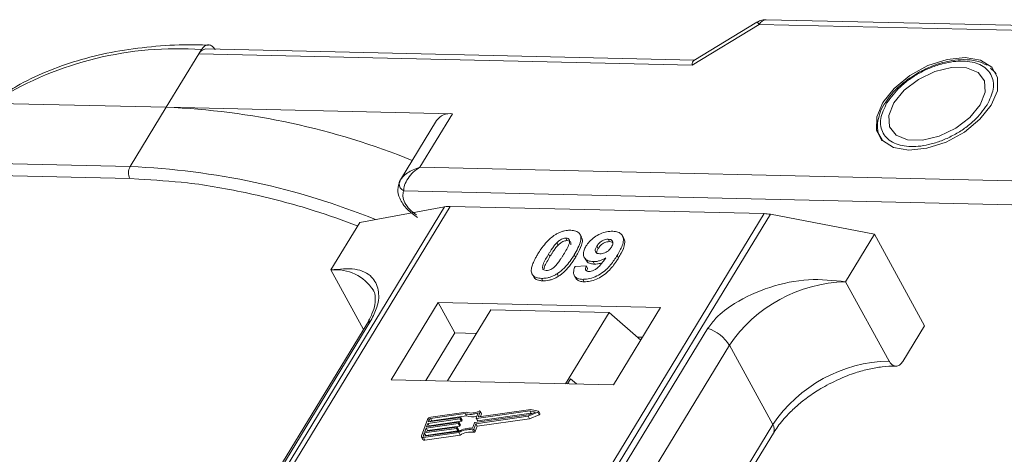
# Model space of a CAD drawing. Header units: millimetres. Extents: x -956 to 636, y -192 to 923.
# Tile 64 of 75: x 238 to 278, y 845 to 863. Entities that reach past the tile are written whole.
import ezdxf

# ---------------------------------------------------------------- set-up
doc = ezdxf.new("R2010")
doc.units = ezdxf.units.MM

msp = doc.modelspace()

# ---------------------------------------------------------------- linework, layer by layer
at = {"color": 7, "linetype": 'Continuous', "lineweight": 15}
for p, q in [((265.342, 861.164), (268.112, 862.843)), ((268.023, 862.941), (265.413, 861.358)), ((268.112, 862.843), (298.304, 862.15)), ((298.596, 862.35), (268.404, 863.042)), ((243.62, 859.422), (244.965, 861.631)), ((244.965, 861.631), (245.07, 861.803)), ((244.965, 861.631), (265.342, 861.164)), ((265.429, 861.368), (245.257, 861.831)), ((277.83, 860.891), (277.673, 861.031)), ((277.854, 860.875), (277.908, 860.803)), ((233.605, 859.651), (243.62, 859.422)), ((273.433, 859.759), (273.347, 859.638)), ((243.62, 859.422), (242.127, 856.966)), ((255.437, 859.151), (243.62, 859.422)), ((254.092, 856.941), (255.437, 859.151)), ((254.786, 858.874), (253.291, 856.418)), ((242.127, 856.966), (213.64, 857.62)), ((213.629, 857.122), (242.115, 856.469)), ((294.569, 856.012), (254.092, 856.941)), ((242.115, 856.469), (242.479, 856.442)), ((253.307, 856.442), (253.236, 856.268)), ((253.427, 855.96), (294.546, 855.017)), ((255.12, 855.302), (237.688, 826.654)), ((237.903, 826.649), (255.348, 855.319)), ((251.618, 854.657), (255.12, 855.302)), ((255.348, 855.319), (268.321, 855.021)), ((251.618, 854.657), (250.423, 852.693)), ((268.321, 855.021), (250.877, 826.351)), ((251.143, 826.345), (268.575, 854.993)), ((268.575, 854.993), (272.88, 854.169)), ((259.751, 853.819), (259.807, 853.719)), ((260.129, 854.006), (260.184, 853.905)), ((260.767, 854.063), (260.712, 854.164)), ((261.932, 853.865), (261.877, 853.966)), ((262.517, 854.011), (262.462, 854.112)), ((271.684, 852.205), (272.88, 854.169)), ((272.88, 854.169), (274.949, 850.387)), ((261.409, 853.679), (261.464, 853.578)), ((259.414, 853.347), (259.469, 853.246)), ((260.528, 853.218), (260.472, 853.319)), ((260.885, 853.215), (260.941, 853.114)), ((261.258, 853.036), (261.313, 852.935)), ((262.306, 853.194), (262.251, 853.295)), ((250.423, 852.693), (251.768, 850.233)), ((260.505, 852.832), (260.972, 852.863)), ((260.972, 852.863), (261.027, 852.763)), ((258.778, 852.454), (258.833, 852.353)), ((259.118, 852.344), (259.173, 852.243)), ((259.763, 852.532), (259.818, 852.431)), ((260.477, 852.46), (260.532, 852.359)), ((260.824, 852.305), (260.879, 852.204)), ((273.478, 848.927), (271.684, 852.205)), ((254.847, 851.347), (252.905, 848.155)), ((264.042, 851.136), (254.847, 851.347)), ((254.847, 851.347), (255.537, 850.086)), ((257.025, 851.048), (255.233, 848.102)), ((261.91, 850.936), (257.025, 851.048)), ((262.1, 847.944), (264.042, 851.136)), ((239.821, 830.466), (252.071, 850.598)), ((260.117, 847.99), (261.91, 850.936)), ((261.91, 850.936), (263.225, 849.794)), ((251.9, 850.449), (239.649, 830.316)), ((265.994, 850.279), (253.744, 830.146)), ((274.053, 848.914), (274.949, 850.387)), ((255.537, 850.086), (254.342, 848.122)), ((256.428, 850.066), (255.537, 850.086)), ((263.295, 849.908), (263.088, 849.913)), ((254.63, 829.444), (266.881, 849.577)), ((268.674, 846.299), (266.881, 849.577)), ((252.905, 848.155), (262.1, 847.944)), ((260.316, 848.192), (260.192, 847.988)), ((260.561, 847.98), (260.316, 848.192)), ((258.676, 846.926), (256.527, 846.621)), ((258.986, 846.86), (258.676, 846.926)), ((254.411, 846.509), (254.166, 845.828)), ((255.751, 846.538), (254.423, 846.349)), ((254.443, 846.406), (255.772, 846.594)), ((254.484, 846.519), (254.443, 846.406)), ((254.539, 846.419), (254.484, 846.519)), ((255.961, 846.756), (254.531, 846.553)), ((254.531, 846.553), (254.586, 846.452)), ((256.005, 846.816), (254.551, 846.61)), ((254.586, 846.452), (256.017, 846.655)), ((255.806, 846.437), (255.751, 846.538)), ((255.785, 846.583), (255.775, 846.554)), ((255.83, 846.454), (255.775, 846.554)), ((255.84, 846.489), (255.785, 846.59)), ((255.84, 846.482), (255.785, 846.583)), ((256.017, 846.655), (255.961, 846.756)), ((256.372, 846.383), (258.579, 846.697)), ((256.406, 846.334), (258.574, 846.642)), ((256.42, 846.565), (256.499, 846.785)), ((256.42, 846.558), (256.475, 846.457)), ((258.641, 846.867), (256.433, 846.554)), ((256.488, 846.453), (256.433, 846.554)), ((256.462, 846.234), (258.629, 846.541)), ((256.488, 846.453), (258.696, 846.766)), ((256.513, 846.632), (256.587, 846.838)), ((256.52, 846.621), (256.513, 846.632)), ((256.642, 846.751), (256.587, 846.852)), ((256.587, 846.838), (256.642, 846.737)), ((256.605, 846.632), (256.642, 846.737)), ((258.574, 846.642), (258.967, 846.808)), ((258.629, 846.541), (258.574, 846.642)), ((258.579, 846.697), (258.869, 846.819)), ((258.629, 846.541), (259.023, 846.707)), ((258.869, 846.819), (258.641, 846.867)), ((258.696, 846.766), (258.641, 846.867)), ((258.696, 846.766), (258.728, 846.759)), ((258.967, 846.808), (259.023, 846.707)), ((259.054, 846.751), (258.999, 846.852)), ((255.609, 846.14), (254.28, 845.952)), ((254.301, 846.009), (255.629, 846.197)), ((254.352, 846.15), (254.301, 846.009)), ((255.68, 846.339), (254.352, 846.15)), ((254.407, 846.05), (254.352, 846.15)), ((254.372, 846.207), (255.7, 846.396)), ((254.423, 846.349), (254.372, 846.207)), ((254.407, 846.05), (255.735, 846.238)), ((254.478, 846.248), (254.423, 846.349)), ((254.468, 846.221), (254.478, 846.248)), ((254.478, 846.248), (255.806, 846.437)), ((255.664, 846.04), (255.609, 846.14)), ((255.642, 846.186), (255.632, 846.157)), ((255.687, 846.056), (255.632, 846.157)), ((255.697, 846.092), (255.642, 846.193)), ((255.642, 846.186), (255.697, 846.085)), ((255.735, 846.238), (255.68, 846.339)), ((255.687, 846.056), (255.697, 846.085)), ((255.714, 846.384), (255.703, 846.356)), ((255.759, 846.255), (255.703, 846.356)), ((255.769, 846.291), (255.713, 846.392)), ((255.769, 846.283), (255.714, 846.384)), ((255.759, 846.255), (255.769, 846.283)), ((255.83, 846.454), (255.84, 846.482)), ((256.266, 846.082), (256.321, 845.981)), ((256.27, 846.147), (256.348, 846.367)), ((256.328, 846.115), (256.406, 846.334)), ((256.383, 846.014), (256.328, 846.115)), ((256.383, 846.014), (256.462, 846.234)), ((256.462, 846.234), (256.406, 846.334)), ((268.674, 846.299), (256.458, 826.223)), ((254.167, 845.784), (254.223, 845.683)), ((254.28, 845.952), (254.24, 845.838)), ((254.24, 845.838), (254.252, 845.815)), ((254.246, 845.758), (255.699, 845.965)), ((254.301, 845.658), (254.246, 845.758)), ((254.266, 845.815), (255.696, 846.018)), ((254.336, 845.851), (254.28, 845.952)), ((254.301, 845.658), (255.754, 845.864)), ((254.326, 845.824), (254.336, 845.851)), ((254.336, 845.851), (255.664, 846.04)), ((254.397, 846.022), (254.407, 846.05)), ((255.754, 845.864), (255.699, 845.965)), ((256.696, 826.218), (268.701, 845.946))]:
    msp.add_line(p, q, dxfattribs=at)
at = {"color": 7, "linetype": 'Continuous', "lineweight": 15, "flags": 128}
for points in [[(274.296, 857.647), (275.046, 857.725), (275.836, 857.983), (276.59, 858.395), (277.233, 858.922), (277.703, 859.511), (277.953, 860.105), (277.96, 860.646), (277.722, 861.081), (277.262, 861.368), (276.627, 861.477), (275.877, 861.4), (275.087, 861.142), (274.333, 860.73), (273.69, 860.203), (273.22, 859.614), (272.97, 859.019), (272.964, 858.478), (273.202, 858.043), (273.661, 857.757), (274.296, 857.647)], [(273.68, 859.603), (273.471, 859.08), (273.502, 858.615), (273.769, 858.265), (274.24, 858.07), (274.859, 858.056), (275.55, 858.224), (276.231, 858.553), (276.819, 859.003), (277.243, 859.521), (277.452, 860.045), (277.422, 860.509), (277.154, 860.86), (276.683, 861.054), (276.064, 861.069), (275.373, 860.901), (274.692, 860.572), (274.104, 860.121), (273.68, 859.603)], [(255.772, 846.594), (255.775, 846.595), (255.778, 846.594), (255.781, 846.593), (255.783, 846.592), (255.785, 846.59), (255.785, 846.588), (255.786, 846.586), (255.785, 846.583)], [(256.433, 846.554), (256.43, 846.553), (256.426, 846.554), (256.424, 846.555), (256.422, 846.556), (256.42, 846.558), (256.419, 846.56), (256.419, 846.563), (256.42, 846.565)], [(256.527, 846.621), (256.523, 846.621), (256.52, 846.621), (256.517, 846.622), (256.515, 846.623), (256.514, 846.625), (256.513, 846.627), (256.513, 846.63), (256.513, 846.632)], [(256.544, 846.856), (256.554, 846.859), (256.563, 846.861), (256.572, 846.861), (256.579, 846.859), (256.584, 846.856), (256.588, 846.851), (256.589, 846.845), (256.587, 846.838)], [(258.986, 846.86), (258.994, 846.857), (258.999, 846.852), (259, 846.845), (258.999, 846.837), (258.995, 846.829), (258.987, 846.821), (258.978, 846.814), (258.967, 846.808)], [(259.023, 846.707), (259.033, 846.713), (259.043, 846.72), (259.05, 846.728), (259.054, 846.736), (259.056, 846.744), (259.054, 846.751)], [(255.629, 846.197), (255.632, 846.197), (255.636, 846.197), (255.638, 846.196), (255.64, 846.195), (255.642, 846.193), (255.643, 846.191), (255.643, 846.188), (255.642, 846.186)], [(255.7, 846.396), (255.704, 846.396), (255.707, 846.396), (255.71, 846.395), (255.712, 846.393), (255.713, 846.392), (255.714, 846.389), (255.714, 846.387), (255.714, 846.384)], [(254.246, 845.758), (254.225, 845.757), (254.206, 845.759), (254.19, 845.764), (254.177, 845.772), (254.168, 845.783), (254.163, 845.797), (254.162, 845.812), (254.166, 845.828)], [(254.24, 845.838), (254.238, 845.833), (254.238, 845.828), (254.24, 845.823), (254.243, 845.82), (254.247, 845.817), (254.253, 845.815), (254.259, 845.815), (254.266, 845.815)]]:
    msp.add_lwpolyline(points, dxfattribs=at)
at = {"color": 7, "linetype": 'Continuous', "lineweight": 15}
for centre, radius, start, end in [((267.927, 862.764), 0.201, 23.1821, 61.5127), ((268.431, 862.689), 0.354, 94.3757, 154.3004), ((244.053, 847.741), 14.099, 85.8654, 121.5842), ((245.284, 861.478), 0.354, 94.3757, 154.3004), ((242.406, 829.262), 30.184, 67.8628, 87.6942), ((255.346, 858.46), 0.697, 82.5288, 143.5265), ((242.601, 856.707), 0.541, 151.2883, 206.0774), ((240.914, 826.818), 30.173, 67.9083, 87.696), ((253.475, 856.255), 0.24, 148.8877, 176.6325), ((253.583, 856.27), 0.347, 180.1193, 243.2863), ((255.316, 854.196), 1.123, 88.3644, 100.0749), ((268.28, 853.483), 1.539, 78.9596, 88.4511), ((250.615, 850.847), 1.856, 32.7281, 95.9449), ((271.819, 846.255), 5.951, 91.2925, 146.0732), ((252.229, 850.243), 0.389, 114.0472, 148.0355), ((265.48, 848.719), 1.642, 31.4947, 71.765), ((273.612, 842.977), 5.951, 91.2925, 146.0732), ((254.575, 846.428), 0.183, 97.4207, 153.8527), ((254.539, 846.492), 0.0609, 97.4207, 153.8527), ((255.747, 846.568), 0.0305, 277.4207, 333.8527), ((255.832, 846.485), 0.00882, 336.9348, 26.0002), ((256.194, 847.443), 0.726, 251.2927, 294.8085), ((256.23, 847.431), 0.655, 249.8549, 298.6145), ((256.242, 847.297), 0.68, 250.6487, 287.8017), ((256.627, 846.744), 0.0171, 336.1246, 26.8104), ((254.594, 846.391), 0.0615, 97.5763, 152.4403), ((255.605, 846.171), 0.0305, 277.4207, 333.8527), ((255.676, 846.369), 0.0305, 277.4207, 333.8527), ((256.179, 845.213), 0.939, 84.4424, 120.9301), ((255.689, 846.088), 0.00882, 336.9348, 26.0002), ((256.133, 845.295), 0.798, 80.3986, 122.9491), ((255.731, 846.268), 0.0305, 277.4207, 333.8527), ((255.761, 846.287), 0.00882, 336.9348, 26.0002), ((255.803, 846.467), 0.0305, 277.4207, 333.8527), ((256.274, 846.14), 0.0589, 261.7629, 334.647), ((256.376, 846.353), 0.0305, 97.4207, 153.8527), ((256.485, 846.464), 0.0119, 216.6597, 287.1115), ((268.401, 846.101), 0.338, 332.7392, 35.9387), ((254.28, 845.726), 0.0713, 216.6597, 287.1115), ((255.66, 846.07), 0.0305, 277.4207, 333.8527), ((256.188, 845.194), 0.798, 80.3986, 122.9491), ((256.33, 846.039), 0.0589, 261.7629, 334.647)]:
    msp.add_arc(centre, radius, start, end, dxfattribs=at)
msp.add_ellipse((265.618, 860.659), major_axis=(-0.189, 0.706), ratio=0.289398, start_param=0.084261, end_param=0.701056, dxfattribs=at)
for points, knots in [([(268.404, 863.04), (268.319, 863.037), (268.183, 863.032), (268.07, 862.959), (268.028, 862.931)], [0, 0, 0, 0, 0.626203, 1, 1, 1, 1]), ([(245.369, 861.989), (245.028, 861.998), (244.149, 862.02), (242.801, 861.922), (241.327, 861.707), (239.933, 861.367), (238.633, 860.898), (237.584, 860.405), (237.025, 860.02), (236.819, 859.878)], [0, 0, 0, 0, 0.100418, 0.259289, 0.419092, 0.579855, 0.741745, 0.905084, 1, 1, 1, 1]), ([(245.07, 861.803), (245.106, 861.853), (245.18, 861.952), (245.317, 862.012), (245.454, 861.995), (245.568, 861.912), (245.623, 861.825), (245.644, 861.79)], [0, 0, 0, 0, 0.214694, 0.429388, 0.644082, 0.858775, 1, 1, 1, 1]), ([(273.393, 859.61), (273.556, 859.831), (273.808, 860.174), (274.316, 860.58), (274.754, 860.855), (275.223, 861.077), (275.835, 861.279), (276.563, 861.373), (277.159, 861.249), (277.511, 861.025), (277.7, 860.787), (277.797, 860.5), (277.804, 860.082), (277.638, 859.738), (277.53, 859.515)], [0, 0, 0, 0, 0.119721, 0.184837, 0.25, 0.315115, 0.380279, 0.5, 0.619721, 0.684837, 0.75, 0.815115, 0.880279, 1, 1, 1, 1]), ([(277.529, 861.159), (277.391, 861.224), (277.106, 861.358), (276.599, 861.406), (276.114, 861.366), (275.674, 861.269), (275.22, 861.121), (274.909, 860.964), (274.741, 860.88)], [0, 0, 0, 0, 0.1912901, 0.3970639, 0.559818, 0.6867563, 0.8302953, 1, 1, 1, 1]), ([(274.741, 860.88), (274.516, 860.743), (274.2, 860.551), (273.813, 860.21), (273.583, 859.98), (273.467, 859.809), (273.433, 859.759)], [0, 0, 0, 0, 0.431946, 0.604262, 0.884419, 1, 1, 1, 1]), ([(273.347, 859.638), (273.325, 859.607), (273.21, 859.45), (273.083, 859.152), (272.988, 858.752), (273.002, 858.359), (273.124, 858.142), (273.183, 858.037)], [0, 0, 0, 0, 0.055607, 0.284691, 0.52115, 0.769695, 1, 1, 1, 1]), ([(277.53, 859.515), (277.367, 859.293), (277.116, 858.951), (276.607, 858.545), (276.169, 858.27), (275.7, 858.048), (275.088, 857.846), (274.36, 857.752), (273.764, 857.876), (273.412, 858.1), (273.223, 858.338), (273.126, 858.625), (273.119, 859.043), (273.285, 859.387), (273.393, 859.61)], [0, 0, 0, 0, 0.119721, 0.184837, 0.25, 0.315115, 0.380279, 0.5, 0.619721, 0.684837, 0.75, 0.815115, 0.880279, 1, 1, 1, 1]), ([(254.092, 856.941), (253.911, 856.872), (253.63, 856.764), (253.372, 856.542), (253.302, 856.43), (253.27, 856.379)], [0, 0, 0, 0, 0.498413, 0.772937, 1, 1, 1, 1]), ([(254.092, 856.941), (253.998, 856.875), (253.811, 856.745), (253.593, 856.48), (253.448, 856.197), (253.434, 856.036), (253.427, 855.96)], [0, 0, 0, 0, 0.251519, 0.501784, 0.765632, 1, 1, 1, 1]), ([(242.479, 856.442), (243.143, 856.406), (244.616, 856.326), (247.057, 855.884), (249.419, 855.278), (250.918, 854.738), (251.511, 854.524)], [0, 0, 0, 0, 0.233249, 0.517195, 0.809137, 1, 1, 1, 1]), ([(253.261, 856.358), (253.226, 856.248), (253.153, 856.021), (253.237, 855.693), (253.388, 855.417), (253.617, 855.133), (253.849, 854.968), (253.995, 854.865)], [0, 0, 0, 0, 0.2080001, 0.4277837, 0.5804151, 0.736816, 1, 1, 1, 1]), ([(253.951, 854.97), (253.855, 855.044), (253.657, 855.196), (253.459, 855.474), (253.366, 855.747), (253.407, 855.891), (253.427, 855.96)], [0, 0, 0, 0, 0.241864, 0.5, 0.758136, 1, 1, 1, 1]), ([(259.683, 854.146), (259.723, 854.17), (259.805, 854.219), (259.937, 854.274), (260.07, 854.312), (260.179, 854.328), (260.265, 854.334), (260.307, 854.334), (260.328, 854.334)], [0, 0, 0, 0, 0.193776, 0.3936, 0.587864, 0.788908, 0.894169, 1, 1, 1, 1]), ([(260.328, 854.334), (260.403, 854.327), (260.553, 854.313), (260.696, 854.211), (260.764, 854.064), (260.73, 853.765), (260.582, 853.508), (260.472, 853.319)], [0, 0, 0, 0, 0.147566, 0.296688, 0.431278, 0.580404, 1, 1, 1, 1]), ([(260.955, 853.67), (261, 853.736), (261.089, 853.868), (261.299, 854.052), (261.548, 854.194), (261.819, 854.284), (261.983, 854.291), (262.068, 854.294)], [0, 0, 0, 0, 0.197927, 0.397728, 0.597413, 0.790584, 1, 1, 1, 1]), ([(262.068, 854.294), (262.142, 854.287), (262.292, 854.273), (262.438, 854.169), (262.515, 854.015), (262.493, 853.749), (262.372, 853.498), (262.268, 853.324), (262.251, 853.295)], [0, 0, 0, 0, 0.148288, 0.297745, 0.443713, 0.607791, 0.934708, 1, 1, 1, 1]), ([(258.972, 853.357), (259.013, 853.423), (259.107, 853.571), (259.306, 853.83), (259.513, 854.036), (259.666, 854.135), (259.683, 854.146)], [0, 0, 0, 0, 0.236731, 0.537555, 0.949668, 1, 1, 1, 1]), ([(259.414, 853.347), (259.434, 853.38), (259.474, 853.445), (259.532, 853.534), (259.586, 853.613), (259.636, 853.682), (259.689, 853.752), (259.731, 853.797), (259.751, 853.819)], [0, 0, 0, 0, 0.205942, 0.411959, 0.558149, 0.704502, 0.851801, 1, 1, 1, 1]), ([(259.751, 853.819), (259.786, 853.853), (259.841, 853.908), (259.941, 853.968), (260.032, 853.999), (260.093, 854.006), (260.125, 854.006), (260.129, 854.006)], [0, 0, 0, 0, 0.334804, 0.542561, 0.750382, 0.970721, 1, 1, 1, 1]), ([(259.807, 853.719), (259.841, 853.752), (259.896, 853.807), (259.996, 853.867), (260.087, 853.898), (260.149, 853.905), (260.18, 853.905), (260.184, 853.905)], [0, 0, 0, 0, 0.334804, 0.542561, 0.750382, 0.970721, 1, 1, 1, 1]), ([(260.129, 854.006), (260.16, 854.003), (260.216, 853.997), (260.268, 853.957), (260.289, 853.883), (260.262, 853.747), (260.165, 853.554), (260.077, 853.407), (260.033, 853.333)], [0, 0, 0, 0, 0.104614, 0.188814, 0.273512, 0.444127, 0.719481, 1, 1, 1, 1]), ([(260.184, 853.905), (260.215, 853.902), (260.271, 853.896), (260.323, 853.856), (260.342, 853.802), (260.332, 853.759), (260.327, 853.738)], [0, 0, 0, 0, 0.293658, 0.530016, 0.767769, 1, 1, 1, 1]), ([(260.528, 853.218), (260.566, 853.283), (260.686, 853.488), (260.802, 853.758), (260.82, 853.98), (260.771, 854.04), (260.757, 854.057)], [0, 0, 0, 0, 0.220552, 0.687786, 0.91457, 1, 1, 1, 1]), ([(261.409, 853.679), (261.437, 853.721), (261.482, 853.789), (261.578, 853.876), (261.673, 853.927), (261.777, 853.962), (261.841, 853.965), (261.877, 853.966)], [0, 0, 0, 0, 0.2913202, 0.4655393, 0.6416315, 0.798664, 1, 1, 1, 1]), ([(261.464, 853.578), (261.492, 853.621), (261.537, 853.688), (261.633, 853.775), (261.728, 853.827), (261.833, 853.861), (261.896, 853.864), (261.932, 853.865)], [0, 0, 0, 0, 0.29132, 0.465539, 0.641632, 0.798664, 1, 1, 1, 1]), ([(261.877, 853.966), (261.914, 853.962), (261.988, 853.953), (262.054, 853.893), (262.08, 853.814), (262.059, 853.723), (262.026, 853.664), (262.011, 853.637)], [0, 0, 0, 0, 0.207955, 0.420406, 0.62732, 0.827707, 1, 1, 1, 1]), ([(261.932, 853.865), (261.971, 853.862), (262.029, 853.857), (262.06, 853.826), (262.07, 853.815)], [0, 0, 0, 0, 0.652821, 1, 1, 1, 1]), ([(262.306, 853.194), (262.344, 853.26), (262.46, 853.457), (262.563, 853.724), (262.569, 853.936), (262.519, 853.993), (262.508, 854.005)], [0, 0, 0, 0, 0.2271221, 0.6848597, 0.9348975, 1, 1, 1, 1]), ([(259.469, 853.246), (259.489, 853.279), (259.53, 853.344), (259.587, 853.433), (259.641, 853.512), (259.691, 853.581), (259.744, 853.651), (259.786, 853.696), (259.807, 853.719)], [0, 0, 0, 0, 0.2059417, 0.4119594, 0.558149, 0.7045024, 0.8518015, 1, 1, 1, 1]), ([(261.258, 853.036), (261.183, 853.044), (261.034, 853.059), (260.898, 853.17), (260.835, 853.324), (260.862, 853.5), (260.927, 853.618), (260.955, 853.67)], [0, 0, 0, 0, 0.210189, 0.421773, 0.623603, 0.837034, 1, 1, 1, 1]), ([(261.532, 853.361), (261.494, 853.365), (261.425, 853.372), (261.36, 853.42), (261.335, 853.486), (261.351, 853.576), (261.387, 853.64), (261.409, 853.679)], [0, 0, 0, 0, 0.213937, 0.398075, 0.583091, 0.751666, 1, 1, 1, 1]), ([(261.398, 853.401), (261.4, 853.422), (261.406, 853.478), (261.441, 853.539), (261.464, 853.578)], [0, 0, 0, 0, 0.366323, 1, 1, 1, 1]), ([(262.011, 853.637), (261.984, 853.598), (261.94, 853.533), (261.84, 853.451), (261.738, 853.399), (261.63, 853.364), (261.564, 853.362), (261.532, 853.361)], [0, 0, 0, 0, 0.2673945, 0.4472142, 0.6271221, 0.8130653, 1, 1, 1, 1]), ([(258.715, 852.558), (258.708, 852.585), (258.695, 852.64), (258.704, 852.758), (258.744, 852.91), (258.816, 853.076), (258.894, 853.226), (258.946, 853.313), (258.972, 853.357)], [0, 0, 0, 0, 0.1184406, 0.2393457, 0.4595932, 0.6849248, 0.8422399, 1, 1, 1, 1]), ([(259.317, 852.672), (259.28, 852.677), (259.221, 852.685), (259.173, 852.729), (259.159, 852.806), (259.188, 852.942), (259.288, 853.134), (259.372, 853.275), (259.414, 853.347)], [0, 0, 0, 0, 0.1253702, 0.2022903, 0.2791788, 0.4647576, 0.7305818, 1, 1, 1, 1]), ([(259.231, 852.74), (259.234, 852.767), (259.246, 852.86), (259.345, 853.033), (259.428, 853.175), (259.469, 853.246)], [0, 0, 0, 0, 0.166989, 0.580698, 1, 1, 1, 1]), ([(260.033, 853.333), (260.012, 853.3), (259.972, 853.234), (259.915, 853.146), (259.861, 853.066), (259.81, 852.997), (259.757, 852.927), (259.715, 852.881), (259.694, 852.859)], [0, 0, 0, 0, 0.20527, 0.410616, 0.55715, 0.703844, 0.851471, 1, 1, 1, 1]), ([(260.472, 853.319), (260.431, 853.253), (260.338, 853.104), (260.142, 852.851), (259.937, 852.646), (259.785, 852.546), (259.763, 852.532)], [0, 0, 0, 0, 0.237281, 0.538591, 0.932677, 1, 1, 1, 1]), ([(259.818, 852.431), (259.857, 852.457), (259.935, 852.51), (260.065, 852.621), (260.204, 852.764), (260.332, 852.925), (260.439, 853.077), (260.498, 853.171), (260.528, 853.218)], [0, 0, 0, 0, 0.118595, 0.239509, 0.447458, 0.659935, 0.829685, 1, 1, 1, 1]), ([(262.251, 853.295), (262.209, 853.23), (262.084, 853.033), (261.866, 852.761), (261.554, 852.515), (261.265, 852.371), (261.011, 852.308), (260.874, 852.306), (260.824, 852.305)], [0, 0, 0, 0, 0.142337, 0.429127, 0.589943, 0.751205, 0.909895, 1, 1, 1, 1]), ([(260.879, 852.204), (260.96, 852.207), (261.121, 852.213), (261.389, 852.301), (261.653, 852.443), (261.955, 852.695), (262.158, 852.958), (262.276, 853.146), (262.306, 853.194)], [0, 0, 0, 0, 0.14324, 0.28761, 0.430449, 0.591135, 0.89544, 1, 1, 1, 1]), ([(260.95, 853.119), (260.961, 853.096), (260.994, 853.02), (261.123, 852.952), (261.257, 852.94), (261.313, 852.935)], [0, 0, 0, 0, 0.20752, 0.66568, 1, 1, 1, 1]), ([(261.08, 852.631), (261.112, 852.633), (261.178, 852.637), (261.295, 852.684), (261.427, 852.765), (261.598, 852.942), (261.702, 853.089), (261.773, 853.191)], [0, 0, 0, 0, 0.112015, 0.224355, 0.367768, 0.565827, 1, 1, 1, 1]), ([(261.773, 853.191), (261.732, 853.167), (261.649, 853.12), (261.538, 853.078), (261.449, 853.055), (261.384, 853.042), (261.32, 853.036), (261.279, 853.036), (261.258, 853.036)], [0, 0, 0, 0, 0.243491, 0.496266, 0.61821, 0.741704, 0.870158, 1, 1, 1, 1]), ([(252.071, 850.598), (252.165, 850.786), (252.406, 851.266), (252.416, 851.902), (252.132, 852.465), (251.48, 852.798), (250.774, 852.728), (250.423, 852.693)], [0, 0, 0, 0, 0.125713, 0.321276, 0.524466, 0.763484, 1, 1, 1, 1]), ([(259.694, 852.859), (259.66, 852.825), (259.605, 852.771), (259.506, 852.71), (259.416, 852.68), (259.354, 852.672), (259.322, 852.672), (259.317, 852.672)], [0, 0, 0, 0, 0.333678, 0.540413, 0.747264, 0.961209, 1, 1, 1, 1]), ([(260.824, 852.305), (260.749, 852.312), (260.614, 852.326), (260.488, 852.419), (260.432, 852.56), (260.456, 852.707), (260.495, 852.806), (260.505, 852.832)], [0, 0, 0, 0, 0.2427882, 0.4388655, 0.6348012, 0.9009361, 1, 1, 1, 1]), ([(260.972, 852.863), (260.956, 852.824), (260.931, 852.763), (260.94, 852.692), (260.977, 852.652), (261.028, 852.634), (261.066, 852.632), (261.08, 852.631)], [0, 0, 0, 0, 0.3447142, 0.5290593, 0.7142089, 0.8921959, 1, 1, 1, 1]), ([(260.996, 852.65), (260.998, 852.67), (261.001, 852.707), (261.02, 852.746), (261.027, 852.763)], [0, 0, 0, 0, 0.569737, 1, 1, 1, 1]), ([(261.313, 852.935), (261.352, 852.936), (261.433, 852.937), (261.539, 852.961), (261.601, 852.983), (261.619, 852.989)], [0, 0, 0, 0, 0.409454, 0.83528, 1, 1, 1, 1]), ([(259.118, 852.344), (259.08, 852.346), (259.004, 852.35), (258.903, 852.374), (258.817, 852.415), (258.763, 852.466), (258.731, 852.515), (258.72, 852.544), (258.715, 852.558)], [0, 0, 0, 0, 0.192635, 0.388697, 0.582015, 0.783044, 0.890959, 1, 1, 1, 1]), ([(258.836, 852.355), (258.845, 852.344), (258.874, 852.313), (258.947, 852.278), (259.031, 852.256), (259.109, 852.246), (259.152, 852.244), (259.173, 852.243)], [0, 0, 0, 0, 0.143925, 0.415852, 0.697483, 0.848301, 1, 1, 1, 1]), ([(259.763, 852.532), (259.722, 852.508), (259.64, 852.459), (259.509, 852.404), (259.375, 852.366), (259.267, 852.35), (259.181, 852.344), (259.139, 852.344), (259.118, 852.344)], [0, 0, 0, 0, 0.193769, 0.393564, 0.587886, 0.789131, 0.894283, 1, 1, 1, 1]), ([(259.173, 852.243), (259.212, 852.244), (259.291, 852.244), (259.417, 852.263), (259.55, 852.298), (259.662, 852.344), (259.752, 852.391), (259.796, 852.417), (259.818, 852.431)], [0, 0, 0, 0, 0.193594, 0.390501, 0.584817, 0.78683, 0.892868, 1, 1, 1, 1]), ([(260.534, 852.361), (260.563, 852.322), (260.618, 852.249), (260.757, 852.211), (260.848, 852.206), (260.879, 852.204)], [0, 0, 0, 0, 0.4158523, 0.8021376, 1, 1, 1, 1]), ([(271.684, 852.205), (271.18, 852.26), (270.171, 852.369), (268.534, 852.03), (267.227, 851.43), (266.377, 850.801), (266.098, 850.42), (265.994, 850.279)], [0, 0, 0, 0, 0.249096, 0.498243, 0.745205, 0.90541, 1, 1, 1, 1]), ([(252.17, 851.848), (252.179, 851.836), (252.234, 851.762), (252.263, 851.599), (252.25, 851.275), (252.142, 850.89), (251.978, 850.593), (251.898, 850.448)], [0, 0, 0, 0, 0.054359, 0.333223, 0.559722, 0.78604, 1, 1, 1, 1]), ([(274.053, 848.914), (274.016, 848.864), (273.943, 848.765), (273.805, 848.705), (273.668, 848.722), (273.555, 848.805), (273.5, 848.892), (273.478, 848.927)], [0, 0, 0, 0, 0.2146939, 0.4293877, 0.6440816, 0.8587754, 1, 1, 1, 1]), ([(270.904, 847.926), (271.185, 848.067), (271.578, 848.264), (272.169, 848.472), (272.66, 848.608), (273.206, 848.695), (273.579, 848.728), (273.746, 848.713), (273.758, 848.712)], [0, 0, 0, 0, 0.288391, 0.40474, 0.594322, 0.785544, 0.984773, 1, 1, 1, 1]), ([(268.713, 845.948), (268.752, 846.016), (268.889, 846.256), (269.215, 846.638), (269.636, 847.049), (270.08, 847.408), (270.501, 847.698), (270.797, 847.865), (270.904, 847.926)], [0, 0, 0, 0, 0.097286, 0.340622, 0.525469, 0.686972, 0.885597, 1, 1, 1, 1])]:
    msp.add_open_spline(points, degree=3, knots=knots, dxfattribs=at)

doc.saveas('drawing.dxf')
